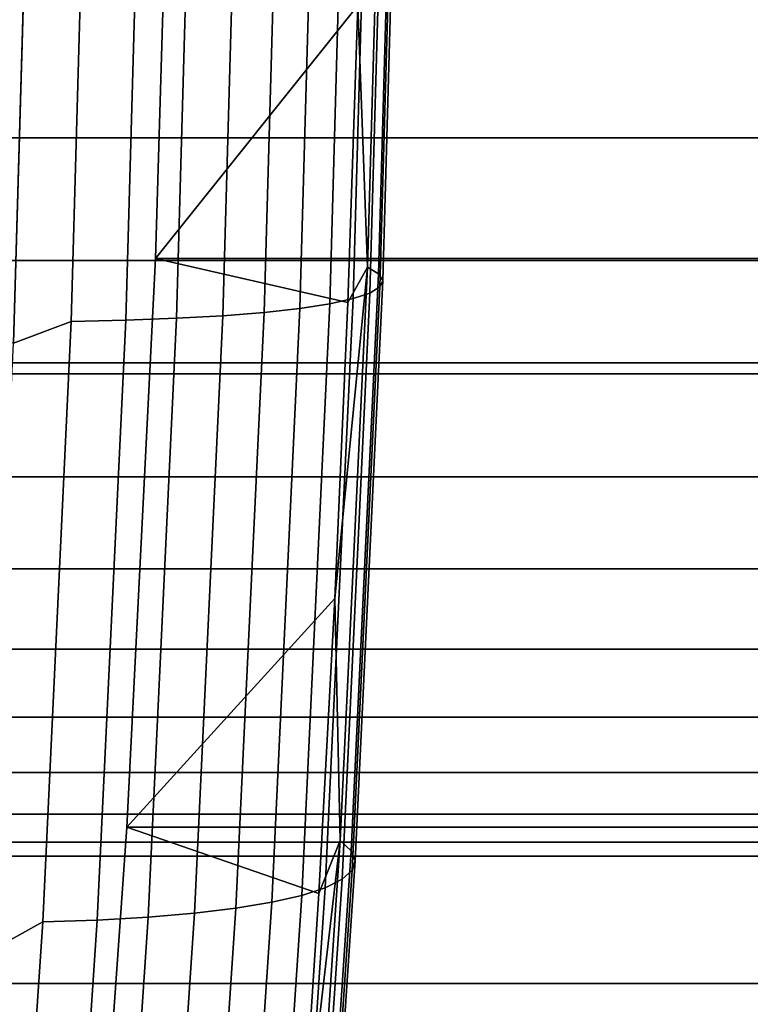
# Model space of a CAD drawing. Header units: metres. Extents: x -22 to 244, y -22 to 22.
# Tile 114 of 146: x 113.99 to 115.04, y -2.71 to -1.3. Entities that reach past the tile are written whole.
import ezdxf

# ---------------------------------------------------------------- set-up
doc = ezdxf.new("R2010")
doc.units = ezdxf.units.M
doc.layers.add('solid_10_151_113_XXX', color=7, linetype='CONTINUOUS')

msp = doc.modelspace()

# ---------------------------------------------------------------- linework, layer by layer
at = {"layer": 'solid_10_151_113_XXX'}
for points in [[(97.570267, -0.739165, 150.70578), (114.006813, -0.883108, 156.696091), (113.981415, -1.763437, 156.765869), (97.497383, -0.978224, 150.693146)], [(114.209297, -0.822163, 158.478806), (114.184761, -1.642162, 158.546219), (114.474648, -1.279876, 157.749756), (114.485077, -0.853575, 157.7211)], [(115.28994, -0.822342, 158.872147), (115.265411, -1.641941, 158.939529), (114.184761, -1.642162, 158.546219), (114.209297, -0.822163, 158.478806)], [(114.488113, -1.654477, 157.698059), (114.51152, -0.828496, 157.633743), (114.474648, -1.279876, 157.749756)], [(114.504066, -1.664216, 157.610229), (114.527611, -0.833373, 157.545532), (114.51152, -0.828496, 157.633743), (114.488113, -1.654477, 157.698059)], [(114.491776, -1.691479, 157.343628), (114.515709, -0.847026, 157.277878), (114.529724, -0.842697, 157.36647), (114.505913, -1.682834, 157.431885)], [(114.510025, -1.673708, 157.521133), (114.533707, -0.838127, 157.45607), (114.527611, -0.833373, 157.545532), (114.504066, -1.664216, 157.610229)], [(114.505913, -1.682834, 157.431885), (114.529724, -0.842697, 157.36647), (114.533707, -0.838127, 157.45607), (114.510025, -1.673708, 157.521133)], [(114.340424, -1.719182, 157.022171), (114.364746, -0.860898, 156.955338), (114.415886, -0.858039, 157.029099), (114.39164, -1.713472, 157.095718)], [(114.39164, -1.713472, 157.095718), (114.415886, -0.858039, 157.029099), (114.458427, -0.854745, 157.108124), (114.43428, -1.706895, 157.174469)], [(114.43428, -1.706895, 157.174469), (114.458427, -0.854745, 157.108124), (114.491844, -0.851059, 157.191391), (114.467796, -1.699533, 157.257462)], [(114.467796, -1.699533, 157.257462), (114.491844, -0.851059, 157.191391), (114.515709, -0.847026, 157.277878), (114.491776, -1.691479, 157.343628)], [(114.088593, -0.867362, 156.730164), (114.064087, -1.732089, 156.797485), (113.981415, -1.763437, 156.765869), (114.006813, -0.883108, 156.696091)], [(114.064087, -1.732089, 156.797485), (114.088593, -0.867362, 156.730164), (114.166702, -0.866539, 156.77446), (114.14222, -1.730447, 156.841721)], [(114.14222, -1.730447, 156.841721), (114.166702, -0.866539, 156.77446), (114.239365, -0.865175, 156.827209), (114.21492, -1.727723, 156.894363)], [(114.21492, -1.727723, 156.894363), (114.239365, -0.865175, 156.827209), (114.305656, -0.863287, 156.887756), (114.281265, -1.723953, 156.954773)], [(114.281265, -1.723953, 156.954773), (114.305656, -0.863287, 156.887756), (114.364746, -0.860898, 156.955338), (114.340424, -1.719182, 157.022171)], [(232.539246, -1.791403, 233.492584), (232.513443, -0.897122, 233.563477), (105.27906, -0.897127, 187.253937), (105.304863, -1.791432, 187.18306)], [(115.061981, -1.46947, 254.487854), (115.057663, -1.282254, 254.611359), (89.773079, -1.282249, 253.728409), (89.77739, -1.469464, 253.604904)], [(115.207466, -1.282254, 250.321732), (115.203148, -1.46947, 250.445236), (89.918564, -1.469464, 249.562286), (89.922874, -1.282249, 249.438782)], [(114.184761, -1.642162, 158.546219), (114.46006, -1.70508, 157.789856), (114.474648, -1.279876, 157.749756)], [(114.488113, -1.654477, 157.698059), (114.474648, -1.279876, 157.749756), (114.46006, -1.70508, 157.789856)], [(115.066856, -1.644853, 254.348068), (115.061981, -1.46947, 254.487854), (89.77739, -1.469464, 253.604904), (89.782272, -1.644847, 253.465118)], [(115.203148, -1.46947, 250.445236), (115.198273, -1.644853, 250.585022), (89.913681, -1.644847, 249.702057), (89.918564, -1.469464, 249.562286)], [(115.072273, -1.806992, 254.193146), (115.066856, -1.644853, 254.348068), (89.782272, -1.644847, 253.465118), (89.787682, -1.806988, 253.310196)], [(115.198273, -1.644853, 250.585022), (115.192856, -1.806992, 250.739944), (89.908272, -1.806988, 249.856979), (89.913681, -1.644847, 249.702057)], [(115.265411, -1.641941, 158.939529), (115.224632, -2.455926, 159.051559), (114.14399, -2.45598, 158.658249), (114.184761, -1.642162, 158.546219)], [(114.184761, -1.642162, 158.546219), (114.14399, -2.45598, 158.658249), (114.441315, -2.128896, 157.841339), (114.46006, -1.70508, 157.789856)], [(114.488113, -1.654477, 157.698059), (114.46006, -1.70508, 157.789856), (114.441315, -2.128896, 157.841339)], [(114.449173, -2.475432, 157.805038), (114.488113, -1.654477, 157.698059), (114.441315, -2.128896, 157.841339)], [(114.464905, -2.490004, 157.717834), (114.504066, -1.664216, 157.610229), (114.488113, -1.654477, 157.698059), (114.449173, -2.475432, 157.805038)], [(114.470634, -2.504207, 157.629349), (114.510025, -1.673708, 157.521133), (114.504066, -1.664216, 157.610229), (114.464905, -2.490004, 157.717834)], [(114.466309, -2.517861, 157.540695), (114.505913, -1.682834, 157.431885), (114.510025, -1.673708, 157.521133), (114.470634, -2.504207, 157.629349)], [(114.451973, -2.530795, 157.452988), (114.491776, -1.691479, 157.343628), (114.505913, -1.682834, 157.431885), (114.466309, -2.517861, 157.540695)], [(114.394112, -2.55386, 157.284836), (114.43428, -1.706895, 157.174469), (114.467796, -1.699533, 157.257462), (114.427803, -2.542845, 157.367355)], [(114.427803, -2.542845, 157.367355), (114.467796, -1.699533, 157.257462), (114.491776, -1.691479, 157.343628), (114.451973, -2.530795, 157.452988)], [(114.2407, -2.579382, 157.066238), (114.281265, -1.723953, 156.954773), (114.340424, -1.719182, 157.022171), (114.299965, -2.572245, 157.133331)], [(114.299965, -2.572245, 157.133331), (114.340424, -1.719182, 157.022171), (114.39164, -1.713472, 157.095718), (114.351318, -2.563702, 157.206497)], [(114.351318, -2.563702, 157.206497), (114.39164, -1.713472, 157.095718), (114.43428, -1.706895, 157.174469), (114.394112, -2.55386, 157.284836)], [(114.064087, -1.732089, 156.797485), (114.023323, -2.591557, 156.909485), (113.939171, -2.638217, 156.881927), (113.981415, -1.763437, 156.765869)], [(114.023323, -2.591557, 156.909485), (114.064087, -1.732089, 156.797485), (114.14222, -1.730447, 156.841721), (114.101501, -2.589099, 156.953613)], [(114.101501, -2.589099, 156.953613), (114.14222, -1.730447, 156.841721), (114.21492, -1.727723, 156.894363), (114.174263, -2.585024, 157.006088)], [(114.174263, -2.585024, 157.006088), (114.21492, -1.727723, 156.894363), (114.281265, -1.723953, 156.954773), (114.2407, -2.579382, 157.066238)], [(232.582153, -2.680048, 233.374695), (232.539246, -1.791403, 233.492584), (105.304863, -1.791432, 187.18306), (105.347771, -2.6801, 187.06517)], [(115.078163, -1.954582, 254.024323), (115.072273, -1.806992, 254.193146), (89.787682, -1.806988, 253.310196), (89.793579, -1.954579, 253.141373)], [(115.192856, -1.806992, 250.739944), (115.186966, -1.954582, 250.908783), (89.902374, -1.954579, 250.025818), (89.908272, -1.806988, 249.856979)], [(115.084503, -2.086436, 253.842941), (115.078163, -1.954582, 254.024323), (89.793579, -1.954579, 253.141373), (89.799911, -2.086433, 252.959991)], [(115.186966, -1.954582, 250.908783), (115.180626, -2.086436, 251.090149), (89.896042, -2.086433, 250.207184), (89.902374, -1.954579, 250.025818)], [(115.091217, -2.201491, 253.650497), (115.084503, -2.086436, 253.842941), (89.799911, -2.086433, 252.959991), (89.806633, -2.201489, 252.767548)], [(115.180626, -2.086436, 251.090149), (115.173912, -2.201491, 251.282608), (89.88932, -2.201489, 250.399643), (89.896042, -2.086433, 250.207184)], [(114.14399, -2.45598, 158.658249), (114.418434, -2.550959, 157.904205), (114.441315, -2.128896, 157.841339)], [(114.449173, -2.475432, 157.805038), (114.441315, -2.128896, 157.841339), (114.418434, -2.550959, 157.904205)], [(115.098274, -2.298821, 253.448502), (115.091217, -2.201491, 253.650497), (89.806633, -2.201489, 252.767548), (89.813683, -2.29882, 252.565552)], [(115.173912, -2.201491, 251.282608), (115.166855, -2.298821, 251.484589), (89.882271, -2.29882, 250.601624), (89.88932, -2.201489, 250.399643)], [(115.105606, -2.377642, 253.238617), (115.098274, -2.298821, 253.448502), (89.813683, -2.29882, 252.565552), (89.821014, -2.377641, 252.355667)], [(115.166855, -2.298821, 251.484589), (115.159523, -2.377642, 251.694473), (89.874939, -2.377641, 250.811523), (89.882271, -2.29882, 250.601624)], [(115.113152, -2.43732, 253.022507), (115.105606, -2.377642, 253.238617), (89.821014, -2.377641, 252.355667), (89.82856, -2.43732, 252.139557)], [(115.159523, -2.377642, 251.694473), (115.151978, -2.43732, 251.910583), (89.867393, -2.43732, 251.027634), (89.874939, -2.377641, 250.811523)], [(115.12085, -2.477375, 252.801926), (115.113152, -2.43732, 253.022507), (89.82856, -2.43732, 252.139557), (89.836266, -2.477374, 251.918976)], [(115.151978, -2.43732, 251.910583), (115.144279, -2.477375, 252.131165), (89.859688, -2.477374, 251.248215), (89.867393, -2.43732, 251.027634)], [(115.224632, -2.455926, 159.051559), (115.167732, -3.261642, 159.207901), (114.087105, -3.261415, 158.814529), (114.14399, -2.45598, 158.658249)], [(114.14399, -2.45598, 158.658249), (114.087105, -3.261415, 158.814529), (114.391449, -2.970865, 157.978363), (114.418434, -2.550959, 157.904205)], [(115.128647, -2.497483, 252.578644), (115.12085, -2.477375, 252.801926), (89.836266, -2.477374, 251.918976), (89.844063, -2.497483, 251.695679)], [(115.144279, -2.477375, 252.131165), (115.136482, -2.497483, 252.354462), (89.851891, -2.497483, 251.471497), (89.859688, -2.477374, 251.248215)], [(114.449173, -2.475432, 157.805038), (114.418434, -2.550959, 157.904205), (114.391449, -2.970865, 157.978363)], [(114.394829, -3.28887, 157.954346), (114.449173, -2.475432, 157.805038), (114.391449, -2.970865, 157.978363)], [(114.41024, -3.30823, 157.868027), (114.464905, -2.490004, 157.717834), (114.449173, -2.475432, 157.805038), (114.394829, -3.28887, 157.954346)], [(114.415665, -3.3271, 157.780396), (114.470634, -2.504207, 157.629349), (114.464905, -2.490004, 157.717834), (114.41024, -3.30823, 157.868027)], [(115.136482, -2.497483, 252.354462), (115.128647, -2.497483, 252.578644), (89.844063, -2.497483, 251.695679), (89.851891, -2.497483, 251.471497)], [(114.411034, -3.345241, 157.692566), (114.466309, -2.517861, 157.540695), (114.470634, -2.504207, 157.629349), (114.415665, -3.3271, 157.780396)], [(114.396408, -3.362425, 157.605637), (114.451973, -2.530795, 157.452988), (114.466309, -2.517861, 157.540695), (114.411034, -3.345241, 157.692566)], [(114.371979, -3.378435, 157.520721), (114.427803, -2.542845, 157.367355), (114.451973, -2.530795, 157.452988), (114.396408, -3.362425, 157.605637)], [(114.338043, -3.39307, 157.438873), (114.394112, -2.55386, 157.284836), (114.427803, -2.542845, 157.367355), (114.371979, -3.378435, 157.520721)], [(114.243492, -3.417496, 157.288483), (114.299965, -2.572245, 157.133331), (114.351318, -2.563702, 157.206497), (114.295036, -3.406145, 157.36113)], [(114.295036, -3.406145, 157.36113), (114.351318, -2.563702, 157.206497), (114.394112, -2.55386, 157.284836), (114.338043, -3.39307, 157.438873)], [(114.184067, -3.426979, 157.221817), (114.2407, -2.579382, 157.066238), (114.299965, -2.572245, 157.133331), (114.243492, -3.417496, 157.288483)], [(114.023323, -2.591557, 156.909485), (113.966431, -3.443153, 157.065796), (113.880226, -3.504698, 157.043884), (113.939171, -2.638217, 156.881927)], [(113.966431, -3.443153, 157.065796), (114.023323, -2.591557, 156.909485), (114.101501, -2.589099, 156.953613), (114.044662, -3.439889, 157.109772)], [(114.044662, -3.439889, 157.109772), (114.101501, -2.589099, 156.953613), (114.174263, -2.585024, 157.006088), (114.117516, -3.434475, 157.162003)], [(114.117516, -3.434475, 157.162003), (114.174263, -2.585024, 157.006088), (114.2407, -2.579382, 157.066238), (114.184067, -3.426979, 157.221817)], [(232.582153, -2.680048, 233.374695), (105.347771, -2.6801, 187.06517), (105.407654, -3.560335, 186.900635), (232.642029, -3.560277, 233.210175)]]:
    msp.add_3dface(points, dxfattribs=at)

doc.saveas('drawing.dxf')
